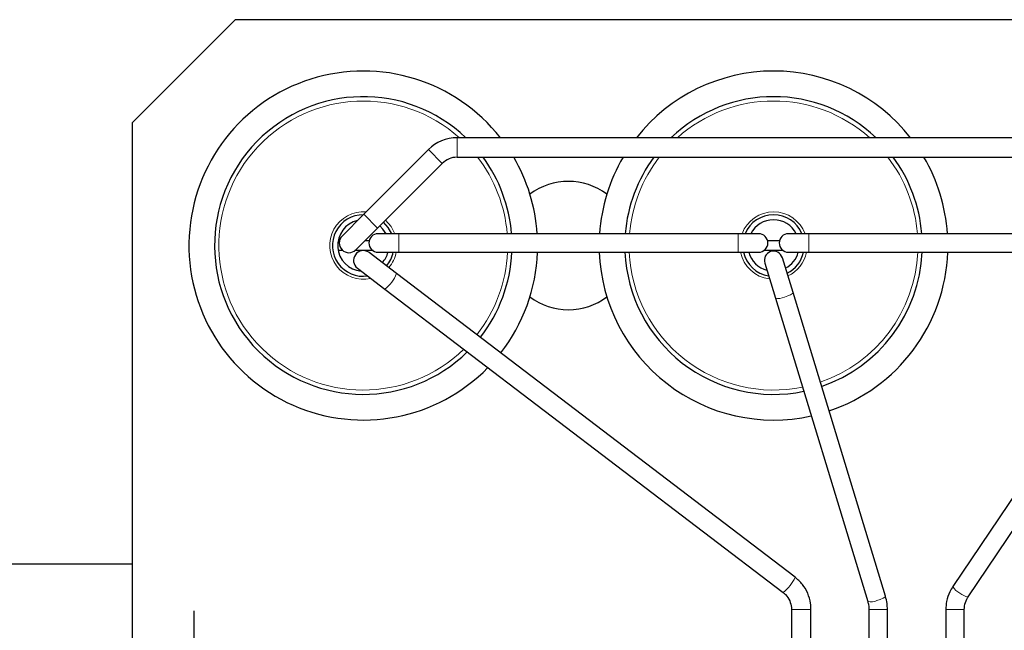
# Model space of a CAD drawing. Header units: millimetres. Extents: x 5 to 418, y 2 to 292.
# Tile 6 of 43: x 62 to 110, y 123 to 153. Entities that reach past the tile are written whole.
import ezdxf

# ---------------------------------------------------------------- set-up
doc = ezdxf.new("R2010")
doc.units = ezdxf.units.MM
doc.layers.add('SLD-0', color=7, linetype='Continuous')

# ---------------------------------------------------------------- blocks, each defined once
blk = doc.blocks.new('SW_CENTERMARKSYMBOL_8')
at = {"layer": 'SLD-0', "color": 0}
for p, q in [((0, 1.5), (0, 2.7)), ((0, 0), (0, 1.5)), ((-1.5, 0), (-2.7, 0)), ((0, 0), (-1.5, 0)), ((0, 0), (0, -1.5)), ((0, 0), (1.5, 0)), ((1.5, 0), (2.7, 0)), ((0, -1.5), (0, -2.7))]:
    blk.add_line(p, q, dxfattribs=at)

msp = doc.modelspace()

# ---------------------------------------------------------------- linework, layer by layer
at = {"color": 7, "linetype": 'Continuous', "lineweight": 25}
for p, q in [((72.1585, 152.614), (67.1585, 147.614)), ((124.6585, 152.614), (72.1585, 152.614)), ((67.1585, 121.8025), (67.1585, 147.614)), ((113.8372, 146.864), (82.9798, 146.864)), ((81.5833, 146.2855), (78.4333, 143.1355)), ((79.105, 142.4638), (82.255, 145.6138)), ((82.9798, 145.914), (113.8372, 145.914)), ((78.4333, 143.1355), (77.3726, 142.0749)), ((78.0444, 141.4031), (79.105, 142.4638)), ((80.1335, 142.189), (79.1335, 142.189)), ((96.6835, 142.189), (80.1335, 142.189)), ((97.6835, 142.189), (96.6835, 142.189)), ((100.1335, 142.189), (99.1335, 142.189)), ((116.6835, 142.189), (100.1335, 142.189)), ((77.1837, 141.864), (77.2502, 141.864)), ((78.5052, 141.864), (78.7012, 141.864)), ((98.1158, 141.864), (98.7012, 141.864)), ((77.4169, 141.364), (77.1837, 141.364)), ((78.8847, 141.364), (78, 141.364)), ((78.6735, 141.2832), (78.6962, 141.2669)), ((80.0306, 140.2512), (78.6962, 141.2669)), ((79.1335, 141.289), (80.1335, 141.289)), ((80.1335, 141.289), (96.6835, 141.289)), ((96.6835, 141.289), (97.6835, 141.289)), ((98.8847, 141.364), (97.9322, 141.364)), ((99.1335, 141.289), (100.1335, 141.289)), ((100.1335, 141.289), (116.6835, 141.289)), ((97.978, 140.7578), (98.4966, 139.0562)), ((99.3575, 139.3185), (98.8389, 141.0202)), ((78.1208, 140.511), (79.4552, 139.4953)), ((99.4549, 125.4653), (80.0306, 140.2512)), ((117.0609, 139.6962), (107.1474, 125.0034)), ((79.4552, 139.4953), (98.8795, 124.7094)), ((103.8633, 124.5324), (99.3575, 139.3185)), ((98.4966, 139.0562), (103.0024, 124.27)), ((107.8934, 124.5), (117.8069, 139.1928)), ((53.9085, 126.114), (67.1585, 126.114)), ((99.457, 125.4627), (99.4549, 125.4653)), ((99.2835, 123.889), (99.2835, 95.1554)), ((100.2335, 94.664), (100.2335, 123.889)), ((103.0585, 123.889), (103.0585, 95.1554)), ((103.9585, 94.664), (103.9585, 123.889)), ((106.8085, 123.889), (106.8085, 95.1554)), ((107.7085, 94.664), (107.7085, 123.889))]:
    msp.add_line(p, q, dxfattribs=at)
at = {"color": 7, "linetype": 'Continuous', "lineweight": 18}
for p, q in [((82.9798, 145.914), (82.9798, 146.864)), ((82.255, 145.6138), (81.5833, 146.2855)), ((79.105, 142.4638), (78.4333, 143.1355)), ((80.1335, 142.189), (80.1335, 141.289)), ((96.6835, 142.189), (96.6835, 141.289)), ((100.1335, 142.189), (100.1335, 141.739)), ((100.1335, 141.739), (100.1335, 141.289)), ((80.0327, 140.2485), (80.0306, 140.2512)), ((99.2835, 123.889), (100.2335, 123.889)), ((103.0585, 123.889), (103.5085, 123.889)), ((103.5085, 123.889), (103.9585, 123.889)), ((106.8085, 123.889), (107.2585, 123.889)), ((107.2585, 123.889), (107.7085, 123.889))]:
    msp.add_line(p, q, dxfattribs=at)
at = {"color": 7, "linetype": 'Continuous', "lineweight": 25, "flags": 128}
for points in [[(79.5184, 142.189), (79.366, 142.4175), (79.2124, 142.5712)], [(79.7939, 142.189), (79.622, 142.4957), (79.3897, 142.7485)]]:
    msp.add_lwpolyline(points, dxfattribs=at)
at = {"color": 7, "linetype": 'Continuous', "lineweight": 18, "flags": 128}
for points in [[(79.9447, 142.189), (79.7638, 142.538), (79.4892, 142.848)], [(98.9394, 139.1037), (99.1034, 139.1594), (99.2405, 139.2193), (99.3299, 139.2744), (99.358, 139.3163), (99.3575, 139.3185)], [(103.4452, 124.3175), (103.6092, 124.3732), (103.7463, 124.4332), (103.8357, 124.4882), (103.8638, 124.5301), (103.8633, 124.5324)]]:
    msp.add_lwpolyline(points, dxfattribs=at)
at = {"color": 7, "linetype": 'Continuous', "lineweight": 25}
for centre, radius, start, end in [((78.4085, 141.614), 8.5, 38.14451, 315.61283), ((98.4085, 141.614), 8.5, 38.14451, 141.85549), ((78.4085, 141.614), 7.25, 46.39718, 314.37913), ((98.4085, 141.614), 7.25, 46.39718, 133.60282), ((82.9798, 144.889), 1.975, 90, 135), ((82.9798, 144.889), 1.025, 90, 135), ((78.4085, 141.614), 7.25, 4.54893, 36.37755), ((78.4085, 141.614), 8.5, 3.87885, 30.38994), ((98.4085, 141.614), 8.5, 149.61006, 176.12115), ((98.4085, 141.614), 7.25, 143.62245, 175.45107), ((98.4085, 141.614), 7.25, 4.54893, 36.37755), ((98.4085, 141.614), 8.5, 3.87885, 30.38994), ((88.4085, 141.614), 3.125, 53.1122, 126.8878), ((78.4085, 141.614), 1.5, 89.87605, 278.19366), ((98.4085, 141.614), 1.5, 22.54031, 157.45969), ((78.4085, 141.614), 1.25, 102.85351, 265.42194), ((98.4085, 141.614), 1.25, 27.38711, 152.61289), ((79.1335, 141.739), 0.45, 90, 270), ((97.6835, 141.739), 0.45, 270, 90), ((99.1335, 141.739), 0.45, 90, 180), ((77.7085, 141.739), 0.475, 135, 315), ((99.1335, 141.739), 0.45, 180, 270), ((78.4085, 140.889), 0.475, 56.08303, 232.72146), ((78.4085, 141.614), 1.25, 318.04631, 344.92994), ((78.4085, 141.614), 1.5, 318.82682, 347.48667), ((78.4085, 141.614), 7.25, 321.91627, 357.43071), ((78.4085, 141.614), 8.5, 322.03468, 357.80874), ((98.4085, 141.614), 8.5, 182.19126, 282.48534), ((98.4085, 141.614), 7.25, 182.56929, 281.71398), ((98.4085, 141.614), 1.5, 192.51333, 260.78696), ((98.4085, 141.614), 1.25, 195.07006, 255.00511), ((98.4085, 140.889), 0.45, 108.54856, 196.94771), ((98.4085, 140.889), 0.45, 16.94771, 108.54856), ((98.4085, 141.614), 1.25, 297.95481, 344.92994), ((98.4085, 141.614), 1.5, 296.10288, 347.48667), ((98.4085, 141.614), 7.25, 288.83417, 357.43071), ((98.4085, 141.614), 8.5, 288.55667, 357.80874), ((88.4085, 141.614), 3.125, 233.1122, 270), ((88.4085, 141.614), 3.125, 270, 306.8878)]:
    msp.add_arc(centre, radius, start, end, dxfattribs=at)
at = {"color": 7, "linetype": 'Continuous', "lineweight": 18}
for centre, radius, start, end in [((78.4085, 141.614), 7.0395, 48.22709, 314.12781), ((98.4085, 141.614), 7.0395, 48.22709, 131.77291), ((78.4085, 141.614), 7.0395, 4.68525, 37.65015), ((98.4085, 141.614), 7.0395, 142.34985, 175.31475), ((98.4085, 141.614), 7.0395, 4.68525, 37.65015), ((78.4085, 141.614), 1.6403, 85.18168, 282.83541), ((98.4085, 141.614), 1.6403, 20.5203, 159.4797), ((78.4085, 141.614), 1.6403, 319.16046, 348.57232), ((78.4085, 141.614), 7.0395, 321.89219, 357.35383), ((98.4085, 141.614), 7.0395, 182.64617, 281.55702), ((98.4085, 141.614), 1.6403, 191.42768, 263.17103), ((98.4085, 141.614), 1.6403, 295.31378, 348.57232), ((98.4085, 141.614), 7.0395, 288.8906, 357.35383), ((78.4346, 140.8758), 1.7168, 306.47529, 338.5708), ((98.6535, 139.6806), 0.6439, 255.89128, 296.3574), ((97.8589, 126.0899), 1.7168, 306.47529, 338.5708), ((107.784, 125.3401), 0.7202, 207.8695, 246.62569), ((107.9666, 125.1874), 0.6913, 227.35008, 263.91986), ((103.1593, 124.8945), 0.6439, 255.89128, 296.3574)]:
    msp.add_arc(centre, radius, start, end, dxfattribs=at)
at = {"color": 7, "linetype": 'Continuous', "lineweight": 25}
for points, knots in [([(100.2335, 123.889), (100.229, 123.9889), (100.2171, 124.2569), (100.0906, 124.6793), (99.8372, 125.1261), (99.583, 125.3516), (99.4549, 125.4653)], [0, 0, 0, 0, 0.1645905, 0.4412459, 0.71841, 1, 1, 1, 1]), ([(107.1474, 125.0034), (107.0966, 124.92), (106.9598, 124.6955), (106.8334, 124.3149), (106.8161, 124.0187), (106.8085, 123.889)], [0, 0, 0, 0, 0.2490381, 0.6710224, 1, 1, 1, 1]), ([(98.8795, 124.7094), (98.919, 124.6763), (99.05, 124.5667), (99.2102, 124.3217), (99.279, 124.0613), (99.2827, 123.9179), (99.2835, 123.889)], [0, 0, 0, 0, 0.1648134, 0.5466406, 0.9087211, 1, 1, 1, 1]), ([(103.9585, 123.889), (103.9554, 123.9845), (103.9484, 124.2032), (103.894, 124.4137), (103.8633, 124.5324)], [0, 0, 0, 0, 0.4364213, 1, 1, 1, 1]), ([(107.7085, 123.889), (107.7109, 123.9431), (107.7188, 124.1177), (107.7874, 124.3296), (107.8715, 124.4648), (107.8934, 124.5)], [0, 0, 0, 0, 0.24919804, 0.80450141, 1, 1, 1, 1]), ([(103.0024, 124.27), (103.0168, 124.2163), (103.0499, 124.0933), (103.0554, 123.9626), (103.0585, 123.889)], [0, 0, 0, 0, 0.4364831, 1, 1, 1, 1])]:
    msp.add_open_spline(points, degree=3, knots=knots, dxfattribs=at)

# ---------------------------------------------------------------- block references
at = {"layer": 'SLD-0', "color": 7}
msp.add_blockref('SW_CENTERMARKSYMBOL_8', (70.1585, 121.114), dxfattribs=at)

doc.saveas('drawing.dxf')
